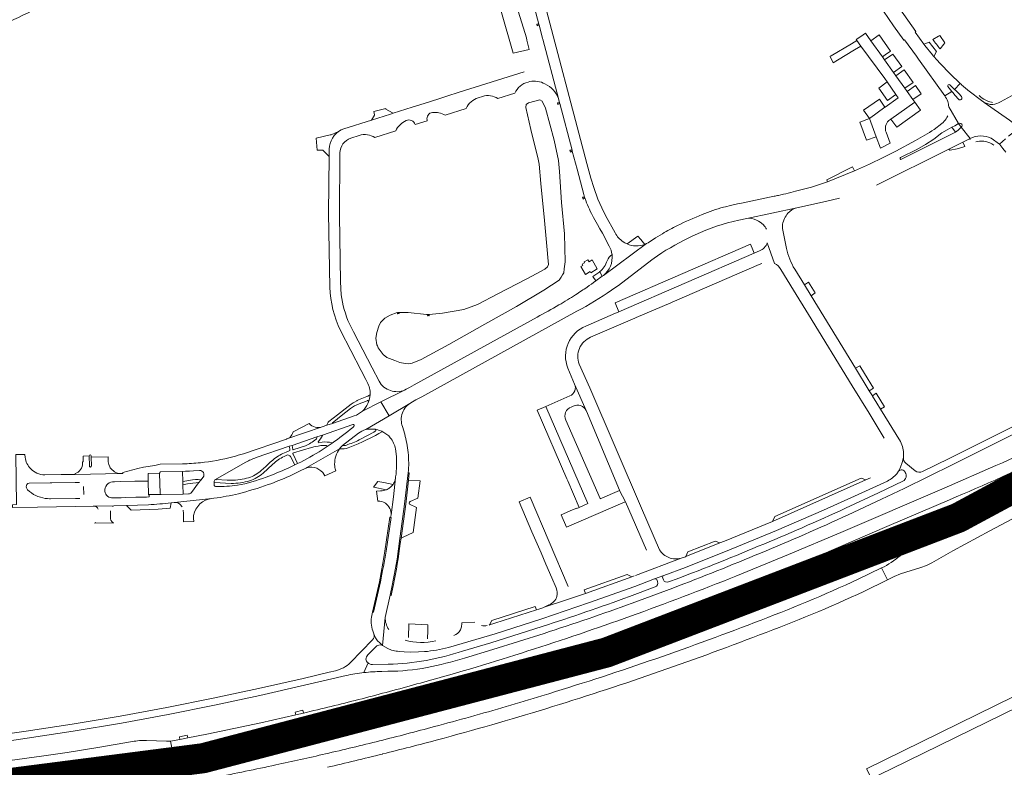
# Model space of a CAD drawing. Header units: metres. Extents: x 166325 to 190320, y 381923 to 404576.
# Tile 180 of 256: x 171501 to 171992, y 387120 to 387493. Entities that reach past the tile are written whole.
import ezdxf

# ---------------------------------------------------------------- set-up
doc = ezdxf.new("R2010")
doc.units = ezdxf.units.M
for name, color, linetype, lineweight in [('B-WE-OG-WATER_MEER-GV', 8, 'Continuous', 18), ('B-WE-VH-VERHARDING_ASFALT-GV', 8, 'Continuous', 18), ('B-WE-VH-VERHARDING_BETON-GV', 8, 'Continuous', 18), ('B-WE-VH-VERHARDING_BETONSTRAATSTEEN-GV', 8, 'Continuous', 18), ('B-WE-VH-VERHARDING_N-WEG', 8, 'Continuous', 18), ('B-WE-VH-VERHARDING_STRAATBAKSTEEN-GV', 8, 'Continuous', 18)]:
    doc.layers.add(name, color=color, linetype=linetype, lineweight=lineweight)

msp = doc.modelspace()

# ---------------------------------------------------------------- linework, layer by layer
at = {"layer": 'B-WE-OG-WATER_MEER-GV', "flags": 128}
msp.add_lwpolyline([(171740.47, 387497.885), (171746.64, 387476.519), (171754.518, 387478.407), (171753.483, 387482.945), (171753.247, 387484.249), (171749.259, 387497.025)], dxfattribs=at)
msp.add_lwpolyline([(171732.467, 387341.41), (171748.227, 387350.243), (171761.848, 387358.338), (171769.55, 387363.409), (171770.536, 387364.873), (171771.282, 387365.988), (171771.906, 387366.986), (171772.068, 387368.994), (171772.594, 387372.48), (171772.134, 387386.4), (171770.651, 387401.984), (171769.644, 387417.599), (171769.153, 387422.931), (171767.122, 387433.111), (171762.767, 387449.103), (171761.118, 387452.594), (171759.832, 387453.26), (171754.182, 387451.75), (171753.124, 387450.904), (171752.931, 387449.43), (171755.381, 387438.439), (171759.006, 387423.67), (171759.633, 387421.213), (171760.335, 387411.526), (171762.203, 387393.05), (171763.535, 387378.527), (171763.886, 387374.694), (171764.266, 387371.201), (171763.794, 387370.021), (171762.369, 387368.761), (171758.075, 387366.415), (171753.345, 387363.974), (171738.934, 387356.537), (171728.901, 387351.176), (171722.034, 387348.678), (171711.353, 387346.846), (171704.791, 387346.273), (171704.748, 387345.567), (171704.556, 387345.588), (171704.566, 387346.245), (171704.188, 387346.262), (171704.138, 387345.627), (171703.953, 387345.629), (171703.986, 387346.203), (171703.355, 387346.148), (171694.263, 387347.275), (171689.608, 387347.24), (171689.702, 387346.68), (171689.507, 387346.65), (171689.403, 387347.239), (171689.394, 387347.291), (171689.03, 387347.243), (171689.105, 387346.62), (171688.928, 387346.58), (171688.832, 387347.155), (171685.345, 387345.925), (171682.578, 387344.327), (171680.471, 387342.286), (171679.609, 387340.405), (171678.627, 387337.242), (171678.14, 387334.482), (171678.632, 387331.107), (171678.879, 387330.542), (171679.288, 387329.605), (171681.714, 387326.343), (171683.605, 387324.7), (171687.541, 387323.334), (171690.056, 387322.317), (171692.713, 387321.741), (171694.614, 387321.654), (171696.201, 387321.931), (171700.756, 387323.758), (171714.543, 387331.322)], close=True, dxfattribs=at)
at = {"layer": 'B-WE-VH-VERHARDING_ASFALT-GV', "flags": 128}
for points in [[(171755.532, 387505.49), (171755.696, 387504.881), (171759.427, 387491.022), (171759.541, 387490.582), (171761.282, 387483.801), (171761.369, 387483.471), (171769.193, 387453.9), (171769.737, 387451.828), (171769.87, 387451.36), (171775.993, 387428.097), (171776.114, 387427.637), (171778.492, 387418.603), (171781.817, 387406.044), (171782.213, 387404.728), (171782.356, 387404.309), (171782.811, 387403.021)], [(171797.522, 387386.856), (171792.717, 387395.505), (171792.642, 387395.64), (171790.782, 387399.325), (171788.867, 387403.781), (171786.804, 387409.464), (171785.312, 387414.215), (171783.412, 387421.437), (171760.92, 387506.73)], [(171769.193, 387453.9), (171761.369, 387483.471)], [(171752.128, 387467.268), (171719.706, 387457.016), (171713.554, 387455.071), (171709.502, 387453.79), (171702.171, 387451.46), (171696.184, 387449.556), (171686.815, 387446.578), (171685.503, 387446.161), (171676.019, 387443.146), (171662.173, 387438.745), (171660.901, 387438.216), (171659.558, 387437.46)], [(171754.044, 387462.141), (171754.889, 387462.346)], [(171969.59, 387461.366), (171966.77, 387458.465), (171967.37, 387457.89), (171968.86, 387456.39), (171970.2, 387454.91)], [(171738.953, 387453.922), (171747.391, 387456.545)], [(171968.64, 387453.579), (171967.095, 387455.33), (171965.8, 387456.97), (171965.411, 387457.453), (171961.84, 387455.28)], [(171973.178, 387458.216), (171971.179, 387459.92)], [(171729.201, 387454.252), (171731.334, 387454.955)], [(171993.709, 387435.12), (171998.877, 387439.215), (171994.143, 387443.067), (171984.808, 387449.595), (171981.482, 387451.995)], [(171712.699, 387445.597), (171723.234, 387448.947)], [(171939.809, 387424.48), (171947.89, 387428.53), (171952.27, 387430.96), (171956.46, 387433.71), (171960.46, 387436.76), (171963.02, 387438.37), (171965.397, 387439.586), (171966.907, 387440.36), (171968.762, 387441.382), (171963.84, 387449.7)], [(171963.84, 387449.7), (171968.762, 387441.382)], [(171697.684, 387440.995), (171697.714, 387440.873), (171703.774, 387442.716), (171703.656, 387443.197)], [(171960.466, 387441.531), (171956.53, 387438.415)], [(171963.32, 387445.22), (171962.93, 387444.452), (171962.478, 387443.72)], [(171677.664, 387434.452), (171688.072, 387437.782)], [(171927.816, 387410.672), (171963.922, 387428.685), (171970.803, 387432.118), (171972.228, 387432.829), (171974.492, 387434.021), (171970.061, 387439.58), (171968.47, 387438.08), (171967.137, 387437.152), (171966.27, 387436.64), (171940.28, 387423.59)], [(171970.061, 387439.58), (171974.492, 387434.021)], [(171665.638, 387434.122), (171669.894, 387435.526)], [(171947.317, 387432.939), (171937.529, 387427.653), (171931.083, 387424.429), (171924.329, 387421.183), (171916.799, 387417.811), (171903.421, 387412.433), (171895.317, 387409.732), (171888.699, 387407.995)], [(171985.017, 387434.141), (171989.18, 387431.08), (171992.1, 387433.872)], [(171992.1, 387433.872), (171989.18, 387431.08), (171989.287, 387430.949), (171990.882, 387428.99), (171992.333, 387427.208)], [(171654.838, 387427.084), (171654.822, 387425.052), (171654.467, 387396.819), (171655.117, 387359.878)], [(171660.907, 387356.054), (171660.571, 387362.443), (171659.951, 387395.559), (171660.133, 387426.784)], [(171876.791, 387405.166), (171860.55, 387401.81), (171858.41, 387401.34), (171854.956, 387400.583), (171852.431, 387399.948), (171851.531, 387399.705)], [(171859.07, 387393.25), (171863.166, 387394.147), (171888.139, 387399.473), (171902.317, 387402.637), (171909.424, 387404.206)], [(171888.139, 387399.473), (171863.166, 387394.147)], [(171786.677, 387394.6), (171788.634, 387391.102), (171789.807, 387388.977), (171791.135, 387386.689), (171794.522, 387380.37), (171795.039, 387379.325), (171795.448, 387378.233), (171795.725, 387377.199), (171795.905, 387376.143)], [(171867.941, 387393.311), (171868.906, 387392.815), (171869.805, 387392.291), (171870.494, 387391.711), (171871.397, 387390.884)], [(171881.031, 387391.845), (171881.891, 387394.113)], [(171882.934, 387379.097), (171880.941, 387389.169)], [(171821.065, 387386.518), (171817.635, 387384.424), (171813.983, 387382.011), (171813.128, 387381.564), (171791.595, 387365.641), (171791.05, 387365.252), (171787.781, 387362.922)], [(171803.387, 387381.392), (171802.382, 387381.88), (171801.428, 387382.461)], [(171836.163, 387385.417), (171837.392, 387385.986)], [(171873.331, 387381.974), (171876.992, 387371.685)], [(171791.595, 387365.641), (171813.128, 387381.564), (171812.24, 387381.188)], [(171795.616, 387358.338), (171797.28, 387359.43), (171799.11, 387360.749), (171815.7, 387373.47), (171816.914, 387374.327), (171818.574, 387375.498)], [(171880.079, 387368.723), (171886.433, 387358.405), (171893.95, 387346.162), (171915.719, 387310.635), (171924.077, 387296.976), (171931.587, 387284.615)], [(171939.765, 387282.829), (171929.878, 387298.96), (171927.966, 387302.078), (171925.853, 387305.526), (171925.731, 387305.725), (171924.199, 387308.225), (171917.339, 387319.416), (171895.169, 387355.586), (171891.869, 387360.97), (171887.031, 387368.862)], [(171758.571, 387344.911), (171697.302, 387311.155), (171694.952, 387309.835), (171693.283, 387308.94), (171692.377, 387308.493), (171680.616, 387302.632), (171684.757, 387295.727), (171695.128, 387301.912), (171696.372, 387302.631), (171698.102, 387303.6), (171701.114, 387305.242), (171778.43, 387347.84)], [(171660.546, 387338.161), (171670.81, 387318.308), (171673.215, 387313.764), (171673.85, 387312.479)], [(171679.742, 387313.013), (171676.306, 387319.676), (171667.005, 387337.624), (171664.99, 387341.542)], [(172062.752, 387319.773), (172061.343, 387323.599), (172055.623, 387320.22), (171964.092, 387274.478), (171950.77, 387267.902)], [(171913.681, 387246.321), (171930.28, 387254.064), (171941.663, 387259.519), (171965.907, 387271.381), (172040.735, 387308.839), (172062.752, 387319.773)], [(171671.421, 387298.05), (171680.616, 387302.632), (171692.377, 387308.493)], [(171675.027, 387306), (171674.175, 387305.516), (171673.624, 387305.248), (171669.544, 387303.594), (171668.888, 387303.276), (171668.636, 387303.185), (171667.456, 387302.562), (171666.827, 387302.171), (171665.835, 387301.552), (171664.271, 387300.407), (171659.036, 387296.251), (171654.702, 387292.902), (171654.38, 387292.51), (171653.659, 387291.205), (171653.718, 387290.982), (171656.571, 387291.939), (171656.487, 387292.131), (171657.125, 387292.779), (171660.854, 387295.644), (171665.532, 387299.331)], [(171669.773, 387301.717), (171673.005, 387302.912), (171673.779, 387303.25), (171673.828, 387303.271)], [(171675.283, 387306.121), (171675.321, 387306.433)], [(171673.156, 387288.808), (171684.757, 387295.727), (171680.616, 387302.632), (171671.421, 387298.05)], [(171695.128, 387301.912), (171684.757, 387295.727), (171673.156, 387288.808)], [(171674.514, 387302.632), (171674.167, 387301.813)], [(172079.123, 387288.993), (172073.176, 387300.133), (172007.31, 387264.804), (171969.951, 387245.067), (171952.452, 387235.327), (171947.31, 387232.219), (171944.842, 387230.559), (171941.001, 387227.233), (171939.538, 387225.965)], [(171667.4, 387295.654), (171656.571, 387291.939), (171653.718, 387290.982), (171651.331, 387290.17), (171633.734, 387284.199), (171633.521, 387284.126), (171612.108, 387276.808)], [(171618.44, 387274.891), (171634.85, 387280.49), (171636.337, 387280.979), (171648.714, 387285.198), (171651.473, 387286.13), (171666.659, 387291.304)], [(171667.201, 387290.405), (171666.622, 387289.929)], [(171677.341, 387289.025), (171677.731, 387288.978), (171678.602, 387288.829), (171679.992, 387288.451), (171681.15, 387287.968), (171681.675, 387287.729)], [(171681.675, 387287.729), (171681.15, 387287.968), (171679.992, 387288.451), (171678.602, 387288.829), (171677.731, 387288.978)], [(171692.511, 387286.602), (171691.342, 387290.399), (171691.13, 387291.157), (171690.979, 387291.947), (171690.873, 387292.713)], [(171930.345, 387219.82), (171933.249, 387213.986), (171936.573, 387215.64), (171939.795, 387216.925), (171949.92, 387220.013), (171952.698, 387221.051), (171955.391, 387222.37), (171965.829, 387228.32), (171984.32, 387238.331), (172055.936, 387276.296), (172079.123, 387288.993)], [(171648.518, 387284.141), (171648.317, 387283.977)], [(171651.386, 387282.553), (171649.459, 387282.271), (171649.356, 387282.489), (171649.412, 387282.704), (171650.585, 387284.285), (171651.053, 387284.992), (171651.531, 387285.95), (171651.473, 387286.13), (171648.714, 387285.198), (171648.773, 387285.005)], [(171660.081, 387279.286), (171660.693, 387280.096), (171661.47, 387280.933), (171669.405, 387287.045)], [(171677.871, 387288.008), (171677.053, 387287.577), (171670.211, 387283.874), (171669.831, 387283.673)], [(171670.846, 387282.443), (171677.909, 387285.953), (171679.651, 387286.897)], [(171679.651, 387286.897), (171681.15, 387287.705)], [(171636.803, 387278.931), (171636.337, 387280.979), (171634.85, 387280.49), (171635.276, 387279.197), (171635.285, 387278.359), (171633.361, 387277.555), (171631.816, 387276.915)], [(171635.06, 387265.668), (171639.46, 387267.759), (171641, 387268.525), (171642.215, 387269.151), (171642.587, 387269.342), (171660.081, 387279.286)], [(171636.997, 387277.185), (171646.121, 387279.891), (171647.921, 387280.352)], [(171643.01, 387280.652), (171637.175, 387278.848)], [(171656.298, 387282.041), (171653.774, 387280.338), (171651.3, 387278.732)], [(171653.429, 387280.98), (171653.585, 387280.825), (171653.671, 387280.536), (171653.774, 387280.338), (171656.298, 387282.041)], [(171656.298, 387282.041), (171656.192, 387282.232)], [(171661.47, 387280.933), (171660.693, 387280.096), (171660.081, 387279.286)], [(171687.918, 387279.163), (171688.276, 387276.675)], [(171503.222, 387274.997), (171503.105, 387276.46), (171498.65, 387276.491), (171498.859, 387251.409), (171496.883, 387251.383), (171496.883, 387251.377), (171496.906, 387250.005), (171509.394, 387250.207), (171528.327, 387250.514), (171537.191, 387250.686), (171547.45, 387250.812), (171553.811, 387250.963), (171564.716, 387251.307)], [(171632.416, 387275.442), (171634.118, 387276.206)], [(171635.5, 387275.44), (171637.719, 387271.208), (171639.097, 387271.88), (171636.845, 387276.573), (171636.768, 387276.733)], [(171937.918, 387266.796), (171938.822, 387268.046), (171938.922, 387268.267), (171939.723, 387270.037), (171940.599, 387272.39), (171941.209, 387274.85), (171941.34, 387276.12)], [(171941.209, 387274.85), (171940.599, 387272.39), (171939.723, 387270.037), (171938.922, 387268.267), (171938.822, 387268.046)], [(171581.778, 387271.777), (171570.647, 387271.63), (171567.97, 387270.995), (171562.246, 387270.164), (171559.444, 387269.471), (171551.958, 387267.492), (171551.942, 387266.935), (171550.899, 387266.897), (171528.221, 387266.502), (171527.672, 387266.495), (171522.247, 387266.429), (171521.132, 387266.386), (171513.011, 387266.227)], [(171598.178, 387263.962), (171612.968, 387272.338), (171613.332, 387272.544)], [(171626.123, 387273.082), (171625.508, 387272.513), (171623.201, 387270.375), (171620.915, 387268.387)], [(171621.928, 387267.136), (171624.333, 387269.264), (171626.535, 387271.358), (171626.722, 387271.536)], [(171639.097, 387271.88), (171637.719, 387271.208), (171634.111, 387269.502)], [(171987.342, 387270.892), (171961.546, 387259.669), (171910.036, 387237.534), (171883.872, 387226.547), (171857.629, 387215.76)], [(171947.091, 387268.298), (171942.417, 387272.085)], [(171546.792, 387262.793), (171547.753, 387262.84), (171550.943, 387262.893), (171557.91, 387263.04), (171564.605, 387263.143), (171564.658, 387266.944), (171570.321, 387267.041), (171570.34, 387267.305), (171570.35, 387267.448)], [(171570.869, 387267.84), (171581.752, 387267.989)], [(171581.752, 387267.989), (171583.235, 387268.027), (171585.269, 387268.09), (171587.249, 387268.205), (171590.239, 387268.433)], [(171592.011, 387265.157), (171590.811, 387263.57), (171589.755, 387262.223), (171586.146, 387257.449)], [(171606.002, 387263.562), (171603.984, 387263.628), (171598.508, 387263.871), (171598.294, 387263.781), (171598.178, 387263.962)], [(171688.003, 387265.212), (171687.938, 387264.693), (171686.997, 387255.227), (171685.694, 387246.257), (171685.517, 387245.038), (171685.695, 387245.012), (171683.218, 387228.215)], [(171689.808, 387232.077), (171692.488, 387251.636), (171694.249, 387267.288), (171694.302, 387267.282)], [(171924.79, 387264.831), (171922.445, 387263.785), (171875.969, 387243.046), (171851.948, 387233.199), (171849.69, 387232.3), (171832.727, 387225.549), (171832.513, 387225.464)], [(171505.232, 387262.144), (171515.72, 387262.312), (171516.628, 387262.322), (171528.187, 387262.379), (171530.291, 387262.41)], [(171532.41, 387260.44), (171532.48, 387256.429)], [(171597.476, 387261.365), (171597.435, 387262.404), (171597.426, 387262.694)], [(171597.426, 387262.694), (171597.435, 387262.404), (171597.661, 387262.413), (171605.945, 387261.995)], [(171598.51, 387260.4), (171598.486, 387260.396)], [(171760.921, 387194.546), (171784.136, 387202.421), (171807.236, 387210.636), (171817.133, 387214.344), (171821.74, 387216.066), (171832.49, 387220.12), (171855.284, 387229.127), (171877.944, 387238.452), (171901.333, 387248.659), (171918.717, 387256.433), (171933.298, 387263.176)], [(171940.976, 387263.124), (171928.871, 387257.31), (171912.43, 387249.632)], [(171530.44, 387254.44), (171528.346, 387254.4), (171515.862, 387254.34), (171515.421, 387254.357), (171514.387, 387254.449), (171513.271, 387254.548)], [(171584.77, 387256.749), (171581.993, 387256.714), (171571.087, 387256.525), (171565.104, 387256.4), (171565.119, 387255.319), (171563.714, 387255.21), (171562.104, 387255.136), (171558.497, 387255.061), (171553.138, 387254.95), (171551.065, 387254.88), (171547.85, 387254.825), (171547.093, 387254.806)], [(171575.997, 387252.325), (171577.562, 387252.503), (171577.683, 387252.516), (171596.358, 387254.482), (171597.416, 387254.612)], [(171886.376, 387220.211), (171898.977, 387225.819), (171934.18, 387240.953), (171964.213, 387253.865)], [(171921.559, 387208.168), (171933.249, 387213.986), (171930.345, 387219.82), (171918.633, 387214.265)], [(171806.958, 387215.861), (171805.87, 387215.495), (171782.651, 387207.151), (171772.723, 387203.753), (171762.04, 387200.208)], [(171821.74, 387216.066), (171817.133, 387214.344)], [(171680.387, 387212.871), (171676.995, 387197.741), (171676.516, 387197.852), (171675.958, 387195.323)], [(171676.945, 387187.493), (171677.166, 387186.933), (171678.019, 387184.952), (171678.964, 387183.578), (171680.047, 387182.444), (171681.498, 387181.213), (171682.716, 387195.178), (171685.301, 387206.304), (171686.28, 387211.074)], [(171817.483, 387210.394), (171804.575, 387205.558)], [(171818.373, 387213.733), (171818.652, 387212.99)], [(171821.544, 387213.975), (171821.198, 387214.798)], [(171825.07, 387213.225), (171824.14, 387212.87)], [(171805.906, 387202.28), (171826.258, 387209.8)], [(171761.335, 387199.974), (171759.488, 387199.366), (171758.214, 387198.946), (171737.493, 387192.247), (171734.786, 387191.418), (171734.565, 387191.347)], [(171682.716, 387195.178), (171681.498, 387181.213), (171684.108, 387179.68), (171685.926, 387178.922), (171688.333, 387178.397), (171688.848, 387178.285), (171689.821, 387178.197), (171692.281, 387177.974), (171695.311, 387177.896), (171699.32, 387177.971), (171702.347, 387178.103)], [(171714.4, 387180.223), (171737.591, 387187.074), (171760.921, 387194.546)], [(171727.553, 387192.88), (171720.97, 387192.486), (171720.938, 387191.451)], [(171761.019, 387190.61), (171735.511, 387182.513), (171721.383, 387178.318)], [(171681.498, 387181.213), (171680.047, 387182.444), (171678.964, 387183.578), (171678.019, 387184.952), (171677.166, 387186.933)], [(171722.341, 387174.934), (171736.407, 387179.127), (171762.02, 387187.192)], [(171676.543, 387183.934), (171665.47, 387172.685)], [(171674.184, 387176.506), (171677.901, 387180.398)], [(171672.221, 387167.637), (171674.226, 387172.473)], [(171684.315, 387171.894), (171676.411, 387171.653)], [(171657.946, 387168.594), (171654.869, 387167.864), (171641.873, 387164.779), (171619.666, 387159.719), (171596.948, 387154.851), (171573.868, 387150.292), (171550.689, 387145.986), (171526.759, 387141.928), (171503.727, 387138.413), (171480.545, 387135.058), (171468.373, 387133.474), (171466.751, 387133.262), (171465.971, 387133.161), (171458.697, 387132.247)], [(171551.354, 387142.51), (171574.487, 387146.825), (171597.687, 387151.419), (171620.311, 387156.265), (171642.584, 387161.324), (171663.255, 387166.231)], [(171681.058, 387168.282), (171684.136, 387168.341)], [(171647.282, 387148.698), (171642.06, 387147.456), (171638.162, 387146.543), (171620.706, 387142.604), (171593.771, 387136.997), (171584.341, 387135.13), (171580.436, 387134.347), (171575.717, 387133.432), (171576.987, 387126.678), (171594.88, 387130.155), (171594.886, 387130.156), (171608.543, 387132.96), (171622.173, 387135.889)], [(171454.074, 387132.632), (171451.746, 387127.886), (171458.612, 387128.654), (171466.491, 387129.679), (171480.799, 387131.525), (171504.208, 387134.889), (171527.17, 387138.406), (171551.354, 387142.51)], [(171556.742, 387133.239), (171539.503, 387130.31), (171524.147, 387127.869), (171511.321, 387125.975), (171495.536, 387123.835), (171467.622, 387120.405), (171448.75, 387118.357), (171447.806, 387118.299), (171447.106, 387118.285), (171446.385, 387118.339), (171445.917, 387118.381), (171445.412, 387118.448), (171446.351, 387108.018), (171458.272, 387109.211)], [(171567.926, 387125.002), (171576.987, 387126.678), (171575.717, 387133.432), (171573.697, 387133.442), (171563.707, 387133.797)], [(171681.462, 387127.073), (171681.486, 387127.079), (171681.51, 387127.085)], [(171512.396, 387116.018), (171533.881, 387119.288), (171540.51, 387120.297), (171550.883, 387122.015), (171567.926, 387125.002)]]:
    msp.add_lwpolyline(points, dxfattribs=at)
at = {"layer": 'B-WE-VH-VERHARDING_ASFALT-GV'}
for points in [[(171469.759, 387482.294, 0.0403172), (171506.578, 387497.631)], [(171747.391, 387456.545, -0.2247351), (171754.044, 387462.141)], [(171754.889, 387462.346, -0.1692091), (171762.466, 387461.222)], [(171762.466, 387461.222, -0.2053586), (171769.193, 387453.9)], [(171971.179, 387459.92, -0.0036318), (171969.59, 387461.366)], [(171973.29, 387458.12, -0.0867655), (171973.178, 387458.216)], [(171723.234, 387448.947, -0.2231988), (171729.201, 387454.252)], [(171731.334, 387454.955, -0.2242953), (171738.953, 387453.922)], [(171961.84, 387455.28, -0.0490139), (171963.36, 387452.47)], [(171963.36, 387452.47, -0.0505257), (171963.84, 387449.7)], [(171981.482, 387451.995, -0.0288503), (171980.791, 387452.449)], [(171703.656, 387443.197, -0.4421696), (171706.312, 387446.937)], [(171706.312, 387446.937, -0.1662183), (171712.699, 387445.597)], [(171688.072, 387437.782, -0.1859437), (171693.313, 387442.872)], [(171693.313, 387442.872, -0.4839352), (171697.684, 387440.995)], [(171962.478, 387443.72, -0.0744842), (171960.466, 387441.531)], [(171968.762, 387441.382, -1.0303512), (171970.061, 387439.58)], [(171659.558, 387437.46, 0.2622619), (171654.838, 387427.084)], [(171669.894, 387435.526, -0.2195308), (171677.664, 387434.452)], [(171956.53, 387438.415, -0.0078248), (171947.317, 387432.939)], [(171660.133, 387426.784, -0.3118582), (171665.638, 387434.122)], [(171888.699, 387407.995, -0.0112398), (171878.906, 387405.619)], [(171782.811, 387403.021, 0.0339143), (171786.677, 387394.6)], [(171878.906, 387405.619, -0.0023572), (171876.791, 387405.166)], [(171851.531, 387399.705, 0.0284862), (171840.922, 387396.111)], [(171881.891, 387394.113, -0.034497), (171883.569, 387396.735)], [(171883.569, 387396.735, -0.1387598), (171888.139, 387399.473)], [(171840.922, 387396.111, 0.0111044), (171828.493, 387390.621)], [(171837.392, 387385.986, -0.0540819), (171859.07, 387393.25)], [(171863.166, 387394.147, -0.1297878), (171867.941, 387393.311)], [(171880.941, 387389.169, -0.0881632), (171881.031, 387391.845)], [(171801.428, 387382.461, -0.1257333), (171797.522, 387386.856)], [(171828.493, 387390.621, 0.0220322), (171821.065, 387386.518)], [(171871.397, 387390.884, -0.0832695), (171872.979, 387388.696)], [(171818.574, 387375.498, -0.0377032), (171836.163, 387385.417)], [(171812.24, 387381.188, -0.1936419), (171803.387, 387381.392)], [(171887.031, 387368.862, -0.0888511), (171882.934, 387379.097)], [(171876.992, 387371.685, -0.1450396), (171880.079, 387368.723)], [(171787.781, 387362.922, -0.0057525), (171783.49, 387359.889)], [(171655.117, 387359.878, 0.1026577), (171660.546, 387338.161)], [(171783.49, 387359.889, -0.0077413), (171777.771, 387356.078)], [(171778.43, 387347.84, 0.0297722), (171795.616, 387358.338)], [(171664.99, 387341.542, -0.0772572), (171660.907, 387356.054)], [(171777.771, 387356.078, -0.0110641), (171769.463, 387350.982)], [(171769.463, 387350.982, -0.0099779), (171758.571, 387344.911)], [(171673.85, 387312.479, -0.1263296), (171675.321, 387306.433)], [(171682.193, 387309.986, -0.1044619), (171679.742, 387313.013)], [(171685.424, 387308.245, -0.0731525), (171682.193, 387309.986)], [(171692.377, 387308.493, -0.1821803), (171685.424, 387308.245)], [(171673.828, 387303.271, -0.6198278), (171674.514, 387302.632)], [(171674.514, 387302.632, 0.0663563), (171675.283, 387306.121)], [(171675.321, 387306.433, -0.2210872), (171675.027, 387306)], [(171665.532, 387299.331, -0.0715801), (171669.773, 387301.717)], [(171674.167, 387301.813, -0.1009453), (171671.421, 387298.05)], [(171691.118, 387296.304, -0.1891661), (171695.128, 387301.912)], [(171671.421, 387298.05, -0.1014547), (171667.4, 387295.654)], [(171690.873, 387292.713, -0.0887411), (171691.118, 387296.304)], [(172038.527, 387295.355, -0.0151114), (171987.342, 387270.892)], [(171666.622, 387289.929, -0.0216854), (171656.298, 387282.041)], [(171666.659, 387291.304, -0.8047674), (171667.201, 387290.405)], [(171669.405, 387287.045, -0.0963772), (171673.156, 387288.808)], [(171673.156, 387288.808, -0.0977274), (171677.341, 387289.025)], [(171677.731, 387288.978, -0.6730378), (171677.871, 387288.008)], [(171648.317, 387283.977, -0.0531264), (171643.01, 387280.652)], [(171648.773, 387285.005, -0.2394948), (171648.518, 387284.141)], [(171669.831, 387283.673, -0.032012), (171663.422, 387281.088)], [(171681.15, 387287.705, -0.2178652), (171681.675, 387287.729)], [(171681.675, 387287.729, -0.0979094), (171685.333, 387284.775)], [(171685.333, 387284.775, -0.1294849), (171687.918, 387279.163)], [(171694.25, 387277.329, 0.0386109), (171692.511, 387286.602)], [(171637.175, 387278.848, -0.4086285), (171636.803, 387278.931)], [(171651.3, 387278.732, -0.0265686), (171639.097, 387271.88)], [(171647.921, 387280.352, -0.0568688), (171653.429, 387280.98)], [(171656.192, 387282.232, 0.1034063), (171651.386, 387282.553)], [(171660.081, 387279.286, 0.1461353), (171664.367, 387279.76)], [(171663.422, 387281.088, -0.1400311), (171661.47, 387280.933)], [(171664.367, 387279.76, 0.0303183), (171670.846, 387282.443)], [(171941.34, 387276.12, 0.1179831), (171939.765, 387282.829)], [(171506, 387269.269, -0.164697), (171503.222, 387274.997)], [(171606.826, 387275.261, -0.0400391), (171590.614, 387272.283)], [(171612.108, 387276.808, -0.0126353), (171606.826, 387275.261)], [(171613.332, 387272.544, -0.0393367), (171618.44, 387274.891)], [(171631.816, 387276.915, 0.0689108), (171626.123, 387273.082)], [(171626.722, 387271.536, -0.0769935), (171632.416, 387275.442)], [(171634.118, 387276.206, -0.2210816), (171635.5, 387275.44)], [(171636.768, 387276.733, -0.3600384), (171636.997, 387277.185)], [(171688.276, 387276.675, -0.063095), (171688.003, 387265.212)], [(171694.302, 387267.282, 0.0482615), (171694.25, 387277.329)], [(171942.417, 387272.085, -0.251276), (171941.209, 387274.85)], [(171964.213, 387253.865, 0.0114914), (172015.797, 387276.916)], [(171509.069, 387267.089, -0.095189), (171506, 387269.269)], [(171590.614, 387272.283, -0.0211664), (171581.778, 387271.777)], [(171634.111, 387269.502, -0.0206985), (171623.41, 387265.115)], [(171513.011, 387266.227, -0.1095417), (171509.069, 387267.089)], [(171570.35, 387267.448, -0.3701359), (171570.869, 387267.84)], [(171590.239, 387268.433, -0.6313342), (171592.011, 387265.157)], [(171598.178, 387263.962, 0.2899918), (171597.426, 387262.694)], [(171614.684, 387264.85, -0.0772294), (171606.002, 387263.562)], [(171623.41, 387265.115, -0.0401991), (171609.105, 387261.057)], [(171620.915, 387268.387, -0.1098974), (171614.684, 387264.85)], [(171615.197, 387263.297, 0.099772), (171621.928, 387267.136)], [(171624.368, 387261.373, 0.0215711), (171635.06, 387265.668)], [(171933.298, 387263.176, 0.0953937), (171937.918, 387266.796)], [(171938.822, 387268.046, -0.5502212), (171942.174, 387267.515)], [(171942.174, 387267.515, -0.4556147), (171940.976, 387263.124)], [(171950.77, 387267.902, -0.2876603), (171947.091, 387268.298)], [(171503.806, 387260.221, -0.3910215), (171505.232, 387262.144)], [(171504.433, 387258.815, -0.1741999), (171503.806, 387260.221)], [(171542.952, 387258.076, -0.4100088), (171546.792, 387262.793)], [(171598.486, 387260.396, -0.3857806), (171597.476, 387261.365)], [(171609.105, 387261.057, -0.0323791), (171598.51, 387260.4)], [(171605.945, 387261.995, 0.0736164), (171615.197, 387263.297)], [(171609.601, 387256.871, 0.0213736), (171624.368, 387261.373)], [(171513.271, 387254.548, -0.1637229), (171504.433, 387258.815)], [(171547.093, 387254.806, -0.4147294), (171542.952, 387258.076)], [(171586.146, 387257.449, -0.2288269), (171584.77, 387256.749)], [(171597.416, 387254.612, 0.028347), (171609.601, 387256.871)], [(171912.43, 387249.632, -0.0107201), (171868.803, 387230.637)], [(171870.009, 387227.288, 0.009422), (171913.681, 387246.321)], [(171868.803, 387230.637, -0.0098461), (171825.07, 387213.225)], [(171826.258, 387209.8, 0.0088426), (171870.009, 387227.288)], [(171832.513, 387225.464, -0.0576889), (171830.388, 387224.665)], [(171939.538, 387225.965, -0.0691461), (171930.345, 387219.82)], [(171834.173, 387199.235, 0.0110537), (171886.376, 387220.211)], [(171857.629, 387215.76, -0.0089787), (171805.148, 387195.816)], [(171821.198, 387214.798, -0.4128028), (171821.74, 387216.066)], [(171817.133, 387214.344, -0.4212164), (171818.373, 387213.733)], [(171818.652, 387212.99, -0.3816868), (171817.483, 387210.394)], [(171824.14, 387212.87, -0.4036377), (171821.544, 387213.975)], [(171918.633, 387214.265, -0.020104), (171867.034, 387192.65)], [(171804.575, 387205.558, -0.0088093), (171761.019, 387190.61)], [(171869.424, 387186.425, 0.0201614), (171921.559, 387208.168)], [(171762.02, 387187.192, 0.0086673), (171805.906, 387202.28)], [(171675.958, 387195.323, 0.14125), (171676.945, 387187.493)], [(171805.148, 387195.816, -0.0087429), (171753.974, 387178.442)], [(171816.558, 387192.614, 0.0032279), (171834.173, 387199.235)], [(171684.539, 387189.206, -0.1368333), (171682.716, 387195.178)], [(171720.903, 387190.9, -0.0894438), (171720.331, 387188.995)], [(171720.938, 387191.451, -0.0236135), (171720.903, 387190.9)], [(171733.689, 387191.09, -0.108932), (171730.834, 387191.087)], [(171781.357, 387180.147, 0.0063381), (171816.558, 387192.614)], [(171867.034, 387192.65, -0.0093167), (171814.422, 387173.458)], [(171677.166, 387186.933, -0.2545841), (171676.543, 387183.934)], [(171720.331, 387188.995, -0.204967), (171716.955, 387186.172)], [(171816.663, 387167.178, 0.0081575), (171869.424, 387186.425)], [(171677.901, 387180.398, -0.3273967), (171681.498, 387181.213)], [(171708.037, 387183.572, -0.1384746), (171692.72, 387183.877)], [(171673.152, 387174.297, -0.1820109), (171674.184, 387176.506)], [(171753.974, 387178.442, -0.0111055), (171702.062, 387162.932)], [(171702.347, 387178.103, 0.0438084), (171714.4, 387180.223)], [(171721.383, 387178.318, -0.0286995), (171703.2, 387173.722)], [(171729.829, 387163.7, 0.0082557), (171781.357, 387180.147)], [(171665.47, 387172.685, -0.1403206), (171657.946, 387168.594)], [(171674.226, 387172.473, -0.1622113), (171673.152, 387174.297)], [(171676.411, 387171.653, -0.1801905), (171674.226, 387172.473)], [(171703.2, 387173.722, -0.0445252), (171684.315, 387171.894)], [(171703.687, 387170.21, 0.0277377), (171722.341, 387174.934)], [(171814.422, 387173.458, -0.0088628), (171760.989, 387156.102)], [(171663.255, 387166.231, -0.020977), (171672.221, 387167.637)], [(171672.221, 387167.637, -0.0204803), (171681.058, 387168.282)], [(171684.136, 387168.341, 0.0489276), (171703.687, 387170.21)], [(171762.933, 387149.674, 0.0087682), (171816.663, 387167.178)], [(171702.062, 387162.932, -0.0045964), (171674.648, 387155.54)], [(171676.305, 387148.808, 0.0082979), (171729.829, 387163.7)], [(171760.989, 387156.102, -0.0029143), (171743.2, 387150.774)], [(171674.648, 387155.54, -0.0046085), (171647.282, 387148.698)], [(171622.173, 387135.889, 0.0120689), (171676.305, 387148.808)], [(171743.2, 387150.774, -0.005962), (171707.307, 387140.719)], [(171708.82, 387134.113, 0.0088281), (171762.933, 387149.674)], [(171707.307, 387140.719, -0.0043405), (171679.922, 387133.601)], [(171563.707, 387133.797, 0.0616783), (171556.742, 387133.239)], [(171679.922, 387133.601, -0.0044625), (171653.025, 387127.129)], [(171681.51, 387127.085, 0.0037327), (171708.82, 387134.113)], [(171653.025, 387127.129, -0.0033406), (171628.207, 387121.614)], [(171653.979, 387120.441, 0.0037834), (171681.462, 387127.073)], [(171628.207, 387121.614, -0.0040057), (171598.067, 387115.381)]]:
    msp.add_lwpolyline(points, format="xyb", dxfattribs=at)
at = {"layer": 'B-WE-VH-VERHARDING_ASFALT-GV', "flags": 128}
for points in [[(171590.811, 387263.57), (171590.633, 387263.72), (171589.457, 387263.935), (171588.211, 387263.935), (171586.702, 387263.722), (171583.839, 387263.265), (171581.896, 387262.891), (171581.941, 387261.318), (171584.122, 387261.75), (171586.787, 387262.186), (171588.449, 387262.343), (171589.578, 387262.367), (171589.755, 387262.223)], [(171998.768, 387150.764), (171996.463, 387155.392), (171996.313, 387155.693), (171922.849, 387119.748), (171925.28, 387114.808), (171935.315, 387119.692)]]:
    msp.add_lwpolyline(points, close=True, dxfattribs=at)
at = {"layer": 'B-WE-VH-VERHARDING_BETON-GV', "flags": 128}
for points in [[(171759.427, 387491.022), (171758.386, 387491.004), (171758.638, 387490.095), (171759.541, 387490.582)], [(171769.737, 387451.828), (171768.685, 387451.777), (171768.916, 387450.9), (171769.87, 387451.36)], [(171775.993, 387428.097), (171774.951, 387428.085), (171775.163, 387427.158), (171776.114, 387427.637)], [(171782.213, 387404.728), (171781.186, 387404.676), (171781.493, 387403.758), (171782.356, 387404.309)]]:
    msp.add_lwpolyline(points, close=True, dxfattribs=at)
at = {"layer": 'B-WE-VH-VERHARDING_BETONSTRAATSTEEN-GV', "flags": 128}
for points in [[(172108.691, 387518.823), (172108.018, 387518.441), (172044.77, 387482.6), (172031.918, 387475.679), (172026.792, 387472.839), (172019.292, 387468.682), (172004.399, 387460.427), (171996.886, 387456.264), (171996.882, 387456.262), (171989.61, 387452.26)], [(171955.76, 387475.64), (171951.97, 387480.33), (171951.459, 387481.032), (171947.07, 387487.06), (171947.45, 387487.29), (171945.355, 387490.218), (171939.39, 387498.553), (171935.089, 387504.563), (171933.874, 387506.26), (171933.79, 387506.38)], [(171929.463, 387499.996), (171929.99, 387499.13), (171931.236, 387497.383), (171936.344, 387490.217), (171941.51, 387482.97), (171941.82, 387483.21), (171947.73, 387474.965), (171948.815, 387473.451), (171961.84, 387455.28), (171965.411, 387457.453), (171963.435, 387459.905)], [(171946.881, 387452.163), (171945.99, 387453.39), (171943.099, 387457.426), (171941.969, 387459.003), (171937.488, 387465.257), (171936.293, 387466.925), (171931.822, 387473.166), (171930.736, 387474.681), (171925.02, 387482.66), (171922.27, 387486.57), (171921.096, 387485.723), (171918.062, 387483.534), (171917.71, 387483.28), (171917.823, 387483.074), (171917.979, 387482.862), (171920.054, 387480.027), (171931.904, 387463.838), (171933.126, 387462.169), (171937.46, 387455.9), (171938.58, 387454.28), (171932.1, 387449.55), (171932.016, 387449.67), (171924.24, 387443.96), (171927.58, 387434.86), (171929.754, 387429.124), (171934.628, 387431.631), (171932.587, 387437.105)], [(171959.338, 387485.371), (171958.733, 387485.005), (171955.864, 387483.271)], [(171959.58, 387478.646), (171961.388, 387480.997), (171961.966, 387481.748), (171959.338, 387485.371)], [(171954.01, 387481.99), (171951.459, 387481.032), (171951.97, 387480.33), (171955.76, 387475.64)], [(171956.4, 387474.904), (171957.782, 387477.307), (171954.01, 387481.99)], [(171964.399, 387460.74), (171966.77, 387458.465), (171969.59, 387461.366)], [(171934.98, 387443.65), (171946.881, 387452.163)], [(171981.482, 387451.995), (171984.808, 387449.595), (171994.143, 387443.067), (171998.877, 387439.215)], [(171659.558, 387437.46), (171657.735, 387436.566), (171655.866, 387435.874), (171655.308, 387435.742), (171648.396, 387434.112), (171648.836, 387428.133), (171651.643, 387428.2), (171652.975, 387426.881), (171654.822, 387425.052), (171654.838, 387427.084)], [(171967.137, 387437.152), (171965.397, 387439.586), (171963.02, 387438.37), (171960.46, 387436.76), (171956.46, 387433.71), (171952.27, 387430.96), (171947.89, 387428.53), (171939.809, 387424.48)], [(171940.28, 387423.59), (171966.27, 387436.64), (171967.137, 387437.152)], [(171812.24, 387381.188), (171810.347, 387383.658), (171808.795, 387385.217), (171803.387, 387381.392)], [(171869.457, 387377.918), (171866.876, 387376.821), (171799.36, 387347.575), (171798.972, 387347.406), (171797.727, 387346.867), (171782.93, 387340.451)], [(171785.252, 387334.835), (171807.278, 387344.359), (171807.984, 387344.676), (171825.212, 387352.114), (171825.891, 387352.392), (171869.273, 387371.14), (171870.589, 387371.699)], [(171789.733, 387367.499), (171789.782, 387367.424), (171791.05, 387365.252), (171791.595, 387365.641)], [(171773.858, 387319.446), (171777.259, 387311.548), (171783.003, 387298.346), (171783.161, 387297.983), (171799.627, 387258.606), (171799.668, 387258.473), (171802.625, 387252.868), (171813.083, 387228.771)], [(171784.765, 387309.593), (171779.602, 387321.484)], [(171783.003, 387298.346), (171777.259, 387311.548)], [(171819.583, 387228.924), (171810.685, 387249.591), (171784.765, 387309.593)], [(171774.942, 387305.595), (171762.931, 387300.42), (171783.912, 387251.917), (171783.544, 387251.738), (171779.587, 387250.036), (171778.379, 387249.53), (171778.319, 387249.674), (171776.226, 387248.794), (171770.533, 387246.402), (171773.231, 387240.172), (171802.54, 387252.832), (171802.625, 387252.868), (171799.668, 387258.473), (171790.008, 387254.302), (171789.952, 387254.415), (171772.819, 387293.527)], [(171775.583, 387300.068), (171776.528, 387300.478), (171776.587, 387300.505)], [(171635.345, 387285.113), (171635.27, 387285.041), (171634.993, 387284.797), (171634.62, 387284.558), (171633.734, 387284.199), (171651.331, 387290.17)], [(171644.9, 387291.789), (171636.929, 387287.636)], [(171660.081, 387279.286), (171642.587, 387269.342)], [(171659.499, 387278.456), (171660.081, 387279.286)], [(171535.27, 387270.68), (171535.16, 387275.69), (171532.154, 387275.639), (171532.203, 387272.77), (171531.791, 387272.75), (171531.841, 387272.043)], [(171535.16, 387275.69), (171535.27, 387270.68)], [(171536.182, 387275.086), (171536.17, 387275.73)], [(171544.665, 387275.245), (171536.182, 387275.086), (171536.26, 387270.7)], [(171536.26, 387270.7), (171536.182, 387275.086)], [(171545.421, 387270.227), (171544.893, 387271.502), (171544.704, 387272.792), (171544.665, 387275.245)], [(171528.206, 387266.894), (171528.221, 387266.502), (171550.899, 387266.897)], [(171547.809, 387267.834), (171547.301, 387268.227), (171546.71, 387268.683)], [(171570.321, 387267.041), (171564.658, 387266.944), (171564.605, 387263.143), (171564.742, 387256.378), (171565.104, 387256.4), (171571.087, 387256.525)], [(171570.35, 387267.448), (171570.34, 387267.305), (171570.321, 387267.041), (171570.535, 387257.024)], [(171570.535, 387257.024), (171570.321, 387267.041)], [(171581.896, 387262.891), (171581.752, 387267.989), (171570.869, 387267.84)], [(171651.67, 387267.362), (171652.626, 387265.84), (171658.246, 387268.205)], [(171685.694, 387246.257), (171686.997, 387255.227), (171687.938, 387264.693)], [(171694.406, 387263.693), (171694.812, 387267.223), (171694.302, 387267.282), (171694.249, 387267.288), (171692.488, 387251.636), (171689.808, 387232.077)], [(171571.087, 387256.525), (171581.993, 387256.714), (171581.941, 387261.318), (171581.896, 387262.891)], [(171686.693, 387261.501), (171682.067, 387262.405), (171679.108, 387262.984), (171677, 387260.138), (171683.394, 387258.837)], [(171690.32, 387232.019), (171690.681, 387234.639), (171693.018, 387251.609), (171694.406, 387263.693)], [(171596.358, 387254.482), (171577.683, 387252.516)], [(171680.496, 387258.241), (171678.444, 387258.187), (171679.058, 387253.218)], [(171755.021, 387255.085), (171749.559, 387252.729), (171755.992, 387237.815), (171757.275, 387234.859), (171760.5, 387227.393), (171762.886, 387221.73), (171765.852, 387214.88), (171768.023, 387209.847)], [(171774.013, 387210.596), (171755.021, 387255.085)], [(171546.76, 387250.501), (171547.047, 387250.706), (171547.45, 387250.812), (171537.191, 387250.686)], [(171564.716, 387251.307), (171553.811, 387250.963), (171556.156, 387248.697), (171569.547, 387249.084), (171575.556, 387249.634), (171575.997, 387252.325)], [(171580.787, 387251.331), (171581.37, 387250.491), (171581.461, 387250.361)], [(171546.391, 387242.922), (171546.027, 387243.621), (171545.885, 387244.388), (171545.849, 387248.39)], [(171582.057, 387248.624), (171582.103, 387248.149), (171582.153, 387247.412), (171582.239, 387242.917), (171587.3, 387242.993), (171587.277, 387244.562), (171587.239, 387246.056)], [(171683.218, 387228.215), (171685.695, 387245.012), (171685.517, 387245.038), (171685.168, 387245.102), (171682.69, 387228.238), (171681.678, 387222.154), (171679.88, 387212.965), (171677.022, 387199.999), (171676.516, 387197.852), (171676.995, 387197.741), (171680.387, 387212.871)], [(171538.511, 387242.466), (171538.197, 387242.274), (171537.778, 387242.205), (171547.44, 387242.355)], [(171807.62, 387216.11), (171830.388, 387224.665)], [(171686.28, 387211.074), (171685.301, 387206.304), (171685.799, 387206.172), (171686.819, 387210.988), (171686.889, 387211.322), (171686.958, 387211.656)], [(171762.04, 387200.208), (171772.723, 387203.753), (171782.651, 387207.151)], [(171764.444, 387201.508), (171761.335, 387199.974)], [(171704.085, 387191.551), (171694.548, 387192.009), (171694.367, 387185.208)], [(171703.875, 387184.559), (171704, 387188.728), (171704.085, 387191.551)]]:
    msp.add_lwpolyline(points, dxfattribs=at)
for points in [[(171929.08, 387485.59), (171925.02, 387482.66), (171930.736, 387474.681), (171932.084, 387475.637), (171934.833, 387477.588)], [(171920.054, 387480.027), (171917.979, 387482.862), (171915.268, 387481.249), (171905.169, 387475.238), (171904.679, 387474.947), (171904.618, 387474.922), (171906.199, 387471.784), (171908.326, 387472.967), (171916.916, 387478.116)], [(171935.915, 387476.083), (171931.822, 387473.166), (171936.293, 387466.925), (171940.418, 387469.819)], [(171941.554, 387468.239), (171937.488, 387465.257), (171941.969, 387459.003), (171946.095, 387461.923)], [(171933.126, 387462.169), (171928.919, 387459.12), (171933.36, 387452.95), (171937.46, 387455.9)], [(171950.13, 387456.31), (171947.243, 387460.326), (171943.099, 387457.426), (171945.99, 387453.39)], [(171932.016, 387449.67), (171929.24, 387453.66), (171921.4, 387448.04), (171924.24, 387443.96)], [(171949.83, 387448.1), (171946.881, 387452.163), (171934.98, 387443.65), (171937.88, 387439.55)], [(171684.539, 387447.804), (171683.184, 387448.533), (171683.079, 387448.955), (171677.093, 387447.463), (171677.484, 387445.739), (171677.389, 387445.571), (171676.019, 387443.146), (171685.503, 387446.161), (171686.815, 387446.578)], [(171924.24, 387443.96), (171919.51, 387442.19), (171922.86, 387433.13), (171927.58, 387434.86)], [(171916.799, 387417.811), (171915.773, 387419.788), (171902.99, 387413.28), (171903.421, 387412.433)], [(171866.876, 387376.821), (171866.201, 387378.394), (171864.935, 387381.343), (171797.441, 387352.076), (171799.36, 387347.575)], [(171785.977, 387373.415), (171784.493, 387372.548), (171783.819, 387373.528), (171782.015, 387372.483), (171782.255, 387372.052), (171780.941, 387371.277), (171781.326, 387370.622), (171780.419, 387370.072), (171782.659, 387366.241), (171784.938, 387367.642), (171785.339, 387366.933), (171788.562, 387369.058)], [(171791.05, 387365.252), (171789.782, 387367.424), (171786.376, 387365.199), (171787.781, 387362.922)], [(171893.838, 387362.387), (171891.869, 387360.97), (171895.169, 387355.586), (171897.202, 387357.007)], [(171921.818, 387316.772), (171919.425, 387320.702), (171917.339, 387319.416), (171924.199, 387308.225), (171926.276, 387309.495)], [(171927.63, 387306.934), (171925.731, 387305.725), (171925.853, 387305.526), (171927.966, 387302.078), (171929.878, 387298.96), (171931.757, 387300.104)], [(171762.931, 387300.42), (171758.599, 387298.552), (171773.393, 387264.355), (171773.832, 387263.339), (171779.587, 387250.036), (171783.544, 387251.738), (171783.912, 387251.917)], [(171922.445, 387263.785), (171920.149, 387264.567), (171877.171, 387245.453), (171875.969, 387243.046)], [(171700.182, 387263.352), (171694.406, 387263.693), (171693.018, 387251.609), (171690.681, 387234.639), (171691.824, 387235.15), (171696.692, 387237.499), (171698.387, 387249.971), (171694.901, 387251.693), (171694.817, 387252.155), (171694.901, 387252.617), (171695.237, 387252.995), (171699.017, 387254.674)], [(171849.69, 387232.3), (171847.27, 387233.215), (171833.723, 387227.844), (171832.727, 387225.549)], [(171805.87, 387215.495), (171803.432, 387216.525), (171782.03, 387208.862), (171782.651, 387207.151)], [(171758.214, 387198.946), (171757.604, 387200.644), (171735.946, 387193.71), (171734.786, 387191.418), (171737.493, 387192.247)], [(171638.162, 387146.543), (171642.06, 387147.456), (171641.768, 387148.879), (171637.845, 387148.014)], [(171580.436, 387134.347), (171584.341, 387135.13), (171584.089, 387136.432), (171580.16, 387135.687)]]:
    msp.add_lwpolyline(points, close=True, dxfattribs=at)
at = {"layer": 'B-WE-VH-VERHARDING_BETONSTRAATSTEEN-GV'}
for points in [[(171955.864, 387483.271, 0.0048965), (171959.58, 387478.646)], [(171955.76, 387475.64, 0.0044403), (171956.4, 387474.904)], [(171969.59, 387461.366, -0.0270132), (171956.4, 387474.904)], [(171985.62, 387450.94, -0.1405143), (171981.482, 387451.995)], [(171985.753, 387450.955, -0.0973552), (171985.62, 387450.94)], [(171989.61, 387452.26, -0.1043788), (171985.753, 387450.955)], [(171932.587, 387437.105, -0.3093015), (171933.904, 387442.881)], [(171933.904, 387442.881, -0.0635491), (171934.98, 387443.65)], [(171939.809, 387424.48, 1.0289131), (171940.28, 387423.59)], [(171873.331, 387381.974, -0.2194322), (171869.457, 387377.918)], [(171793.522, 387373.048, -0.1414578), (171789.733, 387367.499)], [(171791.595, 387365.641, 0.2619128), (171795.905, 387376.143)], [(171795.905, 387376.143, 0.1367079), (171793.522, 387373.048)], [(171782.93, 387340.451, 0.413877), (171773.858, 387319.446)], [(171779.602, 387321.484, -0.4172337), (171785.252, 387334.835)], [(171777.259, 387311.548, -0.4056593), (171774.942, 387305.595)], [(171772.819, 387293.527, -0.4345426), (171775.583, 387300.068)], [(171776.587, 387300.505, -0.4193436), (171783.003, 387298.346)], [(171651.331, 387290.17, -0.289095), (171644.9, 387291.789)], [(171636.929, 387287.636, -0.1155301), (171635.345, 387285.113)], [(171536.17, 387275.73, 0.9901146), (171535.16, 387275.69)], [(171657.664, 387270.491, -0.1727073), (171659.499, 387278.456)], [(171531.841, 387272.043, -0.3393797), (171528.206, 387266.894)], [(171536.26, 387270.7, -1.0545238), (171535.27, 387270.68)], [(171546.71, 387268.683, -0.0807327), (171545.421, 387270.227)], [(171642.587, 387269.342, -0.3437181), (171651.67, 387267.362)], [(171658.246, 387268.205, -0.0654789), (171657.664, 387270.491)], [(171550.899, 387266.897, -0.1534545), (171547.809, 387267.834)], [(171687.938, 387264.693, -0.1270173), (171686.693, 387261.501)], [(171684.973, 387259.735, -0.0594064), (171683.394, 387258.837)], [(171684.973, 387259.735, 0.0814697), (171686.693, 387261.501)], [(171571.087, 387256.525, -0.3746824), (171570.535, 387257.024)], [(171587.239, 387246.056, -0.3280149), (171596.358, 387254.482)], [(171683.394, 387258.837, -0.0979709), (171680.496, 387258.241)], [(171537.191, 387250.686, -0.1206222), (171538.752, 387250.298)], [(171538.752, 387250.298, -0.2217868), (171539.63, 387249.118)], [(171575.997, 387252.325, -0.0136754), (171564.716, 387251.307)], [(171577.683, 387252.516, -0.2347664), (171580.787, 387251.331)], [(171679.058, 387253.218, -0.1564101), (171682.879, 387252.066)], [(171682.879, 387252.066, -0.2642968), (171685.694, 387246.257)], [(171547.44, 387242.355, -0.2037815), (171546.391, 387242.922)], [(171689.808, 387232.077, -0.0206974), (171686.28, 387211.074)], [(171686.958, 387211.656, 0.0198161), (171690.32, 387232.019)], [(171680.387, 387212.871, 0.0106825), (171683.218, 387228.215)], [(171824.223, 387225.01, -0.161317), (171819.583, 387228.924)], [(171830.388, 387224.665, -0.1639941), (171824.223, 387225.01)], [(171768.414, 387205.665, -0.2543302), (171764.444, 387201.508)], [(171768.023, 387209.847, -0.1795744), (171768.414, 387205.665)], [(171761.335, 387199.974, 0.0276741), (171762.04, 387200.208)]]:
    msp.add_lwpolyline(points, format="xyb", dxfattribs=at)
at = {"layer": 'B-WE-VH-VERHARDING_N-WEG', "const_width": 15, "flags": 128}
msp.add_lwpolyline([(173499.621, 387714.244), (173213.034, 387739.83), (173005.657, 387748.834), (172941.662, 387733.816), (172779.17, 387669.295), (172500.469, 387535.707), (172156.953, 387346.365), (171968.595, 387244.866), (171793.205, 387177.705), (171592.007, 387124.972), (171355.935, 387094.583), (171058.398, 387087.296), (170776.721, 387047.969), (170468.218, 386981.829), (170107.083, 386855.554), (169841.325, 386723.834), (169606.147, 386582.616), (169343.248, 386460.166), (169102.153, 386380.399), (168468.156, 386222.198), (168233.109, 386152.196), (167784.214, 386010.083), (167183.509, 385800.559), (166970.687, 385724.587)], dxfattribs=at)
at = {"layer": 'B-WE-VH-VERHARDING_STRAATBAKSTEEN-GV'}
for points in [[(171964.399, 387460.74, 0.9443026), (171963.435, 387459.905)], [(171968.64, 387453.579, 0.9861959), (171970.2, 387454.91)], [(171982.249, 387453.03, -0.0539302), (171978.98, 387455.34)], [(171985.129, 387452.03, -0.0923223), (171982.249, 387453.03)], [(171974.492, 387434.021, 0.2750084), (171974.515, 387433.319)], [(171985.017, 387434.141, 0.2228981), (171974.492, 387434.021)], [(171978.128, 387432.476, -0.2143452), (171986.26, 387430.695)], [(171963.922, 387428.685, 0.4268074), (171964.593, 387428.178)]]:
    msp.add_lwpolyline(points, format="xyb", dxfattribs=at)
at = {"layer": 'B-WE-VH-VERHARDING_STRAATBAKSTEEN-GV', "flags": 128}
for points in [[(171967.37, 387457.89), (171966.77, 387458.465), (171964.399, 387460.74)], [(171963.435, 387459.905), (171965.411, 387457.453), (171965.8, 387456.97), (171967.095, 387455.33), (171968.64, 387453.579)], [(171970.2, 387454.91), (171968.86, 387456.39), (171967.37, 387457.89)], [(171973.29, 387458.12), (171980.791, 387452.449)], [(171985.64, 387451.9), (171985.129, 387452.03)], [(171968.762, 387441.382), (171970.061, 387439.58)], [(171971.86, 387429.957), (171970.803, 387432.118), (171963.922, 387428.685)], [(171977.4, 387432.335), (171978.128, 387432.476)], [(171989.287, 387430.949), (171989.18, 387431.08), (171985.017, 387434.141)], [(171964.593, 387428.178), (171968.03, 387428.86), (171970.922, 387429.625), (171971.86, 387429.957)]]:
    msp.add_lwpolyline(points, dxfattribs=at)

doc.saveas('drawing.dxf')
